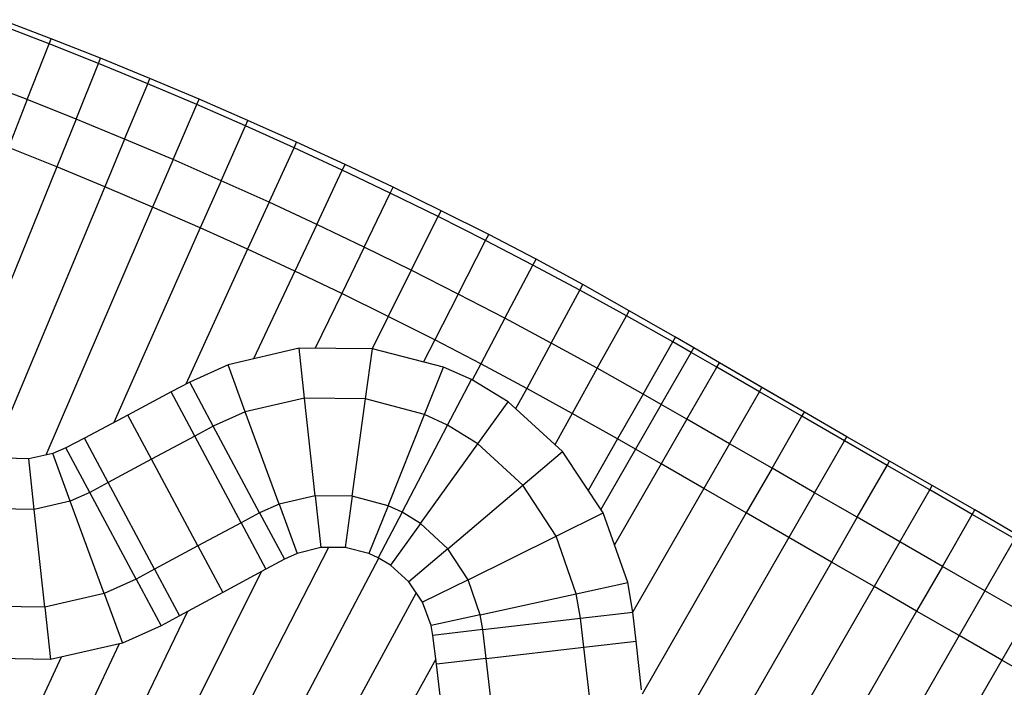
# Model space of a CAD drawing. Extents: x 1075205 to 1080159, y 1572534 to 1573545.
# Tile 12 of 29: x 1076747 to 1077148, y 1573147 to 1573419. Entities that reach past the tile are written whole.
import ezdxf

# ---------------------------------------------------------------- set-up
doc = ezdxf.new("R2010")
doc.units = 0
doc.header["$MEASUREMENT"] = 0
doc.layers.add('Canal', color=8, linetype='Continuous')

msp = doc.modelspace()

# ---------------------------------------------------------------- linework, layer by layer
msp.add_lwpolyline([(1077153.41, 1573209.26), (1077136.14, 1573219.34), (1077118.8, 1573229.31), (1077084.07, 1573249.15), (1077066.75, 1573259.16), (1077032.15, 1573279.23), (1077021.73, 1573285.3), (1077014.31, 1573289.67), (1076995.49, 1573300.46), (1076976.57, 1573311.07), (1076957.51, 1573321.46), (1076938.24, 1573331.43), (1076918.85, 1573341.16), (1076899.35, 1573350.67), (1076879.75, 1573359.96), (1076860.04, 1573369.04), (1076840.24, 1573377.9), (1076820.34, 1573386.55), (1076800.35, 1573394.97), (1076780.27, 1573403.17), (1076760.1, 1573411.15), (1076739.84, 1573418.89)])
at = {"layer": 'Canal'}
for p, q in [((1076760.1, 1573411.15, 68.5), (1076739.84, 1573418.89, 68.5)), ((1076759.29, 1573409.08, 69.24), (1076739.07, 1573416.87, 69.22)), ((1076759.29, 1573409.08, 69.24), (1076739.07, 1573416.87, 69.22)), ((1076759.29, 1573409.08, 69.24), (1076760.1, 1573411.15, 68.5)), ((1076759.29, 1573409.08, 69.24), (1076760.1, 1573411.15, 68.5)), ((1076780.27, 1573403.17, 68.51), (1076760.1, 1573411.15, 68.5)), ((1076750.38, 1573386.36, 69.24), (1076759.29, 1573409.08, 69.24)), ((1076750.38, 1573386.36, 69.24), (1076759.29, 1573409.08, 69.24)), ((1076779.41, 1573401.06, 69.27), (1076759.29, 1573409.08, 69.24)), ((1076779.41, 1573401.06, 69.27), (1076759.29, 1573409.08, 69.24)), ((1076779.41, 1573401.06, 69.27), (1076780.27, 1573403.17, 68.51)), ((1076779.41, 1573401.06, 69.27), (1076780.27, 1573403.17, 68.51)), ((1076800.35, 1573394.97, 68.51), (1076780.27, 1573403.17, 68.51)), ((1076770.26, 1573378.44, 69.27), (1076779.41, 1573401.06, 69.27)), ((1076770.26, 1573378.44, 69.27), (1076779.41, 1573401.06, 69.27)), ((1076799.45, 1573392.82, 69.29), (1076779.41, 1573401.06, 69.27)), ((1076799.45, 1573392.82, 69.29), (1076779.41, 1573401.06, 69.27)), ((1076799.45, 1573392.82, 69.29), (1076800.35, 1573394.97, 68.51)), ((1076799.45, 1573392.82, 69.29), (1076800.35, 1573394.97, 68.51)), ((1076820.34, 1573386.55, 68.52), (1076800.35, 1573394.97, 68.51)), ((1076750.38, 1573386.36, 69.24), (1076730.42, 1573394.06, 69.22)), ((1076750.38, 1573386.36, 69.24), (1076730.42, 1573394.06, 69.22)), ((1076790.04, 1573370.3, 69.29), (1076799.45, 1573392.82, 69.29)), ((1076790.04, 1573370.3, 69.29), (1076799.45, 1573392.82, 69.29)), ((1076819.4, 1573384.35, 69.31), (1076799.45, 1573392.82, 69.29)), ((1076819.4, 1573384.35, 69.31), (1076799.45, 1573392.82, 69.29)), ((1076750.38, 1573386.36, 69.24), (1076742.72, 1573366.81, 67.74)), ((1076750.38, 1573386.36, 69.24), (1076742.72, 1573366.81, 67.74)), ((1076770.26, 1573378.44, 69.27), (1076750.38, 1573386.36, 69.24)), ((1076770.26, 1573378.44, 69.27), (1076750.38, 1573386.36, 69.24)), ((1076819.4, 1573384.35, 69.31), (1076820.34, 1573386.55, 68.52)), ((1076819.4, 1573384.35, 69.31), (1076820.34, 1573386.55, 68.52)), ((1076840.24, 1573377.9, 68.52), (1076820.34, 1573386.55, 68.52)), ((1076809.74, 1573361.94, 69.31), (1076819.4, 1573384.35, 69.31)), ((1076809.74, 1573361.94, 69.31), (1076819.4, 1573384.35, 69.31)), ((1076839.25, 1573375.66, 69.34), (1076819.4, 1573384.35, 69.31)), ((1076839.25, 1573375.66, 69.34), (1076819.4, 1573384.35, 69.31)), ((1076770.26, 1573378.44, 69.27), (1076762.38, 1573358.98, 67.77)), ((1076770.26, 1573378.44, 69.27), (1076762.38, 1573358.98, 67.77)), ((1076790.04, 1573370.3, 69.29), (1076770.26, 1573378.44, 69.27)), ((1076790.04, 1573370.3, 69.29), (1076770.26, 1573378.44, 69.27)), ((1076829.34, 1573353.37, 69.34), (1076839.25, 1573375.66, 69.34)), ((1076829.34, 1573353.37, 69.34), (1076839.25, 1573375.66, 69.34)), ((1076839.25, 1573375.66, 69.34), (1076840.24, 1573377.9, 68.52)), ((1076839.25, 1573375.66, 69.34), (1076840.24, 1573377.9, 68.52)), ((1076859, 1573366.76, 69.36), (1076839.25, 1573375.66, 69.34)), ((1076859, 1573366.76, 69.36), (1076839.25, 1573375.66, 69.34)), ((1076860.04, 1573369.04, 68.52), (1076840.24, 1573377.9, 68.52)), ((1076790.04, 1573370.3, 69.29), (1076781.95, 1573350.93, 67.79)), ((1076790.04, 1573370.3, 69.29), (1076781.95, 1573350.93, 67.79)), ((1076809.74, 1573361.94, 69.31), (1076790.04, 1573370.3, 69.29)), ((1076809.74, 1573361.94, 69.31), (1076790.04, 1573370.3, 69.29)), ((1076762.38, 1573358.98, 67.77), (1076742.72, 1573366.81, 67.74)), ((1076762.38, 1573358.98, 67.77), (1076742.72, 1573366.81, 67.74)), ((1076848.84, 1573344.57, 69.36), (1076859, 1573366.76, 69.36)), ((1076848.84, 1573344.57, 69.36), (1076859, 1573366.76, 69.36)), ((1076859, 1573366.76, 69.36), (1076860.04, 1573369.04, 68.52)), ((1076859, 1573366.76, 69.36), (1076860.04, 1573369.04, 68.52)), ((1076878.65, 1573357.63, 69.38), (1076859, 1573366.76, 69.36)), ((1076878.65, 1573357.63, 69.38), (1076859, 1573366.76, 69.36)), ((1076879.75, 1573359.96, 68.52), (1076860.04, 1573369.04, 68.52)), ((1076762.38, 1573358.98, 67.77), (1076718.86, 1573251.51, 67.77)), ((1076762.38, 1573358.98, 67.77), (1076718.86, 1573251.51, 67.77)), ((1076781.95, 1573350.93, 67.79), (1076762.38, 1573358.98, 67.77)), ((1076781.95, 1573350.93, 67.79), (1076762.38, 1573358.98, 67.77)), ((1076809.74, 1573361.94, 69.31), (1076801.43, 1573342.66, 67.81)), ((1076809.74, 1573361.94, 69.31), (1076801.43, 1573342.66, 67.81)), ((1076829.34, 1573353.37, 69.34), (1076809.74, 1573361.94, 69.31)), ((1076829.34, 1573353.37, 69.34), (1076809.74, 1573361.94, 69.31)), ((1076878.65, 1573357.63, 69.38), (1076879.75, 1573359.96, 68.52)), ((1076878.65, 1573357.63, 69.38), (1076879.75, 1573359.96, 68.52)), ((1076899.35, 1573350.67, 68.53), (1076879.75, 1573359.96, 68.52)), ((1076868.25, 1573335.56, 69.38), (1076878.65, 1573357.63, 69.38)), ((1076868.25, 1573335.56, 69.38), (1076878.65, 1573357.63, 69.38)), ((1076898.2, 1573348.29, 69.41), (1076878.65, 1573357.63, 69.38)), ((1076898.2, 1573348.29, 69.41), (1076878.65, 1573357.63, 69.38)), ((1076781.95, 1573350.93, 67.79), (1076736.3, 1573241.7, 67.79)), ((1076781.95, 1573350.93, 67.79), (1076736.3, 1573241.7, 67.79)), ((1076801.43, 1573342.66, 67.81), (1076781.95, 1573350.93, 67.79)), ((1076801.43, 1573342.66, 67.81), (1076781.95, 1573350.93, 67.79)), ((1076829.34, 1573353.37, 69.34), (1076820.81, 1573334.17, 67.84)), ((1076829.34, 1573353.37, 69.34), (1076820.81, 1573334.17, 67.84)), ((1076848.84, 1573344.57, 69.36), (1076829.34, 1573353.37, 69.34)), ((1076848.84, 1573344.57, 69.36), (1076829.34, 1573353.37, 69.34)), ((1076898.2, 1573348.29, 69.41), (1076899.35, 1573350.67, 68.53)), ((1076898.2, 1573348.29, 69.41), (1076899.35, 1573350.67, 68.53)), ((1076918.85, 1573341.16, 68.53), (1076899.35, 1573350.67, 68.53)), ((1076887.55, 1573326.34, 69.41), (1076898.2, 1573348.29, 69.41)), ((1076887.55, 1573326.34, 69.41), (1076898.2, 1573348.29, 69.41)), ((1076917.64, 1573338.73, 69.43), (1076898.2, 1573348.29, 69.41)), ((1076917.64, 1573338.73, 69.43), (1076898.2, 1573348.29, 69.41)), ((1076801.43, 1573342.66, 67.81), (1076757.91, 1573241.68, 67.81)), ((1076801.43, 1573342.66, 67.81), (1076757.91, 1573241.68, 67.81)), ((1076820.81, 1573334.17, 67.84), (1076801.43, 1573342.66, 67.81)), ((1076820.81, 1573334.17, 67.84), (1076801.43, 1573342.66, 67.81)), ((1076848.84, 1573344.57, 69.36), (1076840.11, 1573325.48, 67.86)), ((1076848.84, 1573344.57, 69.36), (1076840.11, 1573325.48, 67.86)), ((1076868.25, 1573335.56, 69.38), (1076848.84, 1573344.57, 69.36)), ((1076868.25, 1573335.56, 69.38), (1076848.84, 1573344.57, 69.36)), ((1076906.75, 1573316.9, 69.43), (1076917.64, 1573338.73, 69.43)), ((1076906.75, 1573316.9, 69.43), (1076917.64, 1573338.73, 69.43)), ((1076917.64, 1573338.73, 69.43), (1076918.85, 1573341.16, 68.53)), ((1076917.64, 1573338.73, 69.43), (1076918.85, 1573341.16, 68.53)), ((1076936.98, 1573328.96, 69.45), (1076917.64, 1573338.73, 69.43)), ((1076936.98, 1573328.96, 69.45), (1076917.64, 1573338.73, 69.43)), ((1076938.24, 1573331.43, 68.53), (1076918.85, 1573341.16, 68.53)), ((1076820.81, 1573334.17, 67.84), (1076785.63, 1573254.97, 67.84)), ((1076820.81, 1573334.17, 67.84), (1076785.63, 1573254.97, 67.84)), ((1076840.11, 1573325.48, 67.86), (1076820.81, 1573334.17, 67.84)), ((1076840.11, 1573325.48, 67.86), (1076820.81, 1573334.17, 67.84)), ((1076868.25, 1573335.56, 69.38), (1076859.3, 1573316.56, 67.88)), ((1076868.25, 1573335.56, 69.38), (1076859.3, 1573316.56, 67.88)), ((1076887.55, 1573326.34, 69.41), (1076868.25, 1573335.56, 69.38)), ((1076887.55, 1573326.34, 69.41), (1076868.25, 1573335.56, 69.38)), ((1076936.98, 1573328.96, 69.45), (1076938.24, 1573331.43, 68.53)), ((1076936.98, 1573328.96, 69.45), (1076938.24, 1573331.43, 68.53)), ((1076957.51, 1573321.46, 68.54), (1076938.24, 1573331.43, 68.53)), ((1076887.55, 1573326.34, 69.41), (1076878.39, 1573307.44, 67.91)), ((1076887.55, 1573326.34, 69.41), (1076878.39, 1573307.44, 67.91)), ((1076906.75, 1573316.9, 69.43), (1076887.55, 1573326.34, 69.41)), ((1076906.75, 1573316.9, 69.43), (1076887.55, 1573326.34, 69.41)), ((1076925.85, 1573307.24, 69.45), (1076936.98, 1573328.96, 69.45)), ((1076925.85, 1573307.24, 69.45), (1076936.98, 1573328.96, 69.45)), ((1076956.2, 1573318.97, 69.48), (1076936.98, 1573328.96, 69.45)), ((1076956.2, 1573318.97, 69.48), (1076936.98, 1573328.96, 69.45)), ((1076840.11, 1573325.48, 67.86), (1076814.97, 1573270.54, 67.86)), ((1076840.11, 1573325.48, 67.86), (1076814.97, 1573270.54, 67.86)), ((1076859.3, 1573316.56, 67.88), (1076840.11, 1573325.48, 67.86)), ((1076859.3, 1573316.56, 67.88), (1076840.11, 1573325.48, 67.86)), ((1076944.83, 1573297.38, 69.48), (1076956.2, 1573318.97, 69.48)), ((1076944.83, 1573297.38, 69.48), (1076956.2, 1573318.97, 69.48)), ((1076956.2, 1573318.97, 69.48), (1076957.51, 1573321.46, 68.54)), ((1076956.2, 1573318.97, 69.48), (1076957.51, 1573321.46, 68.54)), ((1076975.32, 1573308.77, 69.5), (1076956.2, 1573318.97, 69.48)), ((1076975.32, 1573308.77, 69.5), (1076956.2, 1573318.97, 69.48)), ((1076976.57, 1573311.07, 68.62), (1076957.51, 1573321.46, 68.54)), ((1076859.3, 1573316.56, 67.88), (1076842.47, 1573280.84, 67.88)), ((1076859.3, 1573316.56, 67.88), (1076842.47, 1573280.84, 67.88)), ((1076878.39, 1573307.44, 67.91), (1076859.3, 1573316.56, 67.88)), ((1076878.39, 1573307.44, 67.91), (1076859.3, 1573316.56, 67.88)), ((1076906.75, 1573316.9, 69.43), (1076897.38, 1573298.1, 67.93)), ((1076906.75, 1573316.9, 69.43), (1076897.38, 1573298.1, 67.93)), ((1076925.85, 1573307.24, 69.45), (1076906.75, 1573316.9, 69.43)), ((1076925.85, 1573307.24, 69.45), (1076906.75, 1573316.9, 69.43)), ((1076975.32, 1573308.77, 69.5), (1076976.57, 1573311.07, 68.62)), ((1076975.32, 1573308.77, 69.5), (1076976.57, 1573311.07, 68.62)), ((1076995.49, 1573300.46, 68.72), (1076976.57, 1573311.07, 68.62)), ((1076878.39, 1573307.44, 67.91), (1076867.61, 1573285.2, 67.91)), ((1076878.39, 1573307.44, 67.91), (1076867.61, 1573285.2, 67.91)), ((1076897.38, 1573298.1, 67.93), (1076878.39, 1573307.44, 67.91)), ((1076897.38, 1573298.1, 67.93), (1076878.39, 1573307.44, 67.91)), ((1076925.85, 1573307.24, 69.45), (1076916.27, 1573288.55, 67.95)), ((1076925.85, 1573307.24, 69.45), (1076916.27, 1573288.55, 67.95)), ((1076944.83, 1573297.38, 69.48), (1076925.85, 1573307.24, 69.45)), ((1076944.83, 1573297.38, 69.48), (1076925.85, 1573307.24, 69.45)), ((1076963.71, 1573287.3, 69.5), (1076975.32, 1573308.77, 69.5)), ((1076963.71, 1573287.3, 69.5), (1076975.32, 1573308.77, 69.5)), ((1076994.32, 1573298.35, 69.52), (1076975.32, 1573308.77, 69.5)), ((1076994.32, 1573298.35, 69.52), (1076975.32, 1573308.77, 69.5)), ((1076897.38, 1573298.1, 67.93), (1076890.85, 1573284.99, 67.93)), ((1076897.38, 1573298.1, 67.93), (1076890.85, 1573284.99, 67.93)), ((1076916.27, 1573288.55, 67.95), (1076897.38, 1573298.1, 67.93)), ((1076916.27, 1573288.55, 67.95), (1076897.38, 1573298.1, 67.93)), ((1076982.47, 1573277.02, 69.52), (1076994.32, 1573298.35, 69.52)), ((1076982.47, 1573277.02, 69.52), (1076994.32, 1573298.35, 69.52)), ((1076994.32, 1573298.35, 69.52), (1076995.49, 1573300.46, 68.72)), ((1076994.32, 1573298.35, 69.52), (1076995.49, 1573300.46, 68.72)), ((1077013.2, 1573287.73, 69.55), (1076994.32, 1573298.35, 69.52)), ((1077013.2, 1573287.73, 69.55), (1076994.32, 1573298.35, 69.52)), ((1077014.31, 1573289.67, 68.8), (1076995.49, 1573300.46, 68.72)), ((1076944.83, 1573297.38, 69.48), (1076935.05, 1573278.8, 67.98)), ((1076944.83, 1573297.38, 69.48), (1076935.05, 1573278.8, 67.98)), ((1076963.71, 1573287.3, 69.5), (1076944.83, 1573297.38, 69.48)), ((1076963.71, 1573287.3, 69.5), (1076944.83, 1573297.38, 69.48)), ((1076916.27, 1573288.55, 67.95), (1076911.7, 1573279.64, 67.95)), ((1076916.27, 1573288.55, 67.95), (1076911.7, 1573279.64, 67.95)), ((1076935.05, 1573278.8, 67.98), (1076916.27, 1573288.55, 67.95)), ((1076935.05, 1573278.8, 67.98), (1076916.27, 1573288.55, 67.95)), ((1076963.71, 1573287.3, 69.5), (1076953.72, 1573268.83, 68)), ((1076963.71, 1573287.3, 69.5), (1076953.72, 1573268.83, 68)), ((1076982.47, 1573277.02, 69.52), (1076963.71, 1573287.3, 69.5)), ((1076982.47, 1573277.02, 69.52), (1076963.71, 1573287.3, 69.5)), ((1077001.12, 1573266.53, 69.55), (1077013.2, 1573287.73, 69.55)), ((1077001.12, 1573266.53, 69.55), (1077013.2, 1573287.73, 69.55)), ((1077013.2, 1573287.73, 69.55), (1077014.31, 1573289.67, 68.8)), ((1077013.2, 1573287.73, 69.55), (1077014.31, 1573289.67, 68.8)), ((1077020.67, 1573283.45, 69.55), (1077013.2, 1573287.73, 69.55)), ((1077020.67, 1573283.45, 69.55), (1077013.2, 1573287.73, 69.55)), ((1077021.73, 1573285.3, 68.84), (1077014.31, 1573289.67, 68.8)), ((1076861.1, 1573285.26, 67.9), (1076832.13, 1573278.38, 67.87)), ((1076863.3, 1573264.91, 66.44), (1076861.1, 1573285.26, 67.9)), ((1076890.92, 1573284.99, 67.93), (1076861.1, 1573285.26, 67.9)), ((1076863.3, 1573264.91, 66.44), (1076861.1, 1573285.26, 67.9)), ((1076888.11, 1573264.55, 66.46), (1076890.92, 1573284.99, 67.93)), ((1076888.11, 1573264.55, 66.46), (1076890.92, 1573284.99, 67.93)), ((1076919.83, 1573277.54, 67.96), (1076890.92, 1573284.99, 67.93)), ((1077008.49, 1573262.31, 69.55), (1077020.67, 1573283.45, 69.55)), ((1077020.67, 1573283.45, 69.55), (1077021.73, 1573285.3, 68.84)), ((1076832.13, 1573278.38, 67.87), (1076816.54, 1573271.37, 67.86)), ((1076839.13, 1573259.27, 66.42), (1076832.13, 1573278.38, 67.87)), ((1076839.13, 1573259.27, 66.42), (1076832.13, 1573278.38, 67.87)), ((1076935.05, 1573278.8, 67.98), (1076931.57, 1573272.18, 67.98)), ((1076935.05, 1573278.8, 67.98), (1076931.57, 1573272.18, 67.98)), ((1076953.72, 1573268.83, 68), (1076935.05, 1573278.8, 67.98)), ((1076953.72, 1573268.83, 68), (1076935.05, 1573278.8, 67.98)), ((1076912.11, 1573258.21, 66.47), (1076919.83, 1573277.54, 67.96)), ((1076912.11, 1573258.21, 66.47), (1076919.83, 1573277.54, 67.96)), ((1076931.22, 1573272.4, 67.98), (1076919.83, 1573277.54, 67.96)), ((1076982.47, 1573277.02, 69.52), (1076972.28, 1573258.66, 68.02)), ((1076982.47, 1573277.02, 69.52), (1076972.28, 1573258.66, 68.02)), ((1077001.12, 1573266.53, 69.55), (1076982.47, 1573277.02, 69.52)), ((1077001.12, 1573266.53, 69.55), (1076982.47, 1573277.02, 69.52)), ((1076826.13, 1573253.44, 66.41), (1076816.54, 1573271.37, 67.86)), ((1076921.53, 1573253.88, 66.48), (1076931.22, 1573272.4, 67.98)), ((1076921.53, 1573253.88, 66.48), (1076931.22, 1573272.4, 67.98)), ((1076946.14, 1573263.32, 67.99), (1076931.22, 1573272.4, 67.98)), ((1076953.72, 1573268.83, 68), (1076949.22, 1573260.51, 68)), ((1076953.72, 1573268.83, 68), (1076949.22, 1573260.51, 68)), ((1076972.28, 1573258.66, 68.02), (1076953.72, 1573268.83, 68)), ((1076972.28, 1573258.66, 68.02), (1076953.72, 1573268.83, 68)), ((1077001.12, 1573266.53, 69.55), (1076990.72, 1573248.29, 68.05)), ((1077001.12, 1573266.53, 69.55), (1076990.72, 1573248.29, 68.05)), ((1077008.49, 1573262.31, 69.55), (1077001.12, 1573266.53, 69.55)), ((1077008.49, 1573262.31, 69.55), (1077001.12, 1573266.53, 69.55)), ((1076863.3, 1573264.91, 66.44), (1076839.13, 1573259.27, 66.42)), ((1076863.3, 1573264.91, 66.44), (1076839.13, 1573259.27, 66.42)), ((1076888.11, 1573264.55, 66.46), (1076863.3, 1573264.91, 66.44)), ((1076867.59, 1573225.14, 66.44), (1076863.3, 1573264.91, 66.44)), ((1076888.11, 1573264.55, 66.46), (1076863.3, 1573264.91, 66.44)), ((1076867.59, 1573225.14, 66.44), (1076863.3, 1573264.91, 66.44)), ((1076882.68, 1573224.93, 66.46), (1076888.11, 1573264.55, 66.46)), ((1076882.68, 1573224.93, 66.46), (1076888.11, 1573264.55, 66.46)), ((1076912.11, 1573258.21, 66.47), (1076888.11, 1573264.55, 66.46)), ((1076912.11, 1573258.21, 66.47), (1076888.11, 1573264.55, 66.46)), ((1076933.86, 1573246.27, 66.49), (1076946.14, 1573263.32, 67.99)), ((1076933.86, 1573246.27, 66.49), (1076946.14, 1573263.32, 67.99)), ((1076968.26, 1573243.13, 68.03), (1076946.14, 1573263.32, 67.99)), ((1077008.49, 1573262.31, 69.55), (1076998.01, 1573244.11, 68.05)), ((1076839.13, 1573259.27, 66.42), (1076826.13, 1573253.44, 66.41)), ((1076839.13, 1573259.27, 66.42), (1076826.13, 1573253.44, 66.41)), ((1076852.9, 1573221.71, 66.42), (1076839.13, 1573259.27, 66.42)), ((1076852.9, 1573221.71, 66.42), (1076839.13, 1573259.27, 66.42)), ((1076897.26, 1573221.07, 66.47), (1076912.11, 1573258.21, 66.47)), ((1076897.26, 1573221.07, 66.47), (1076912.11, 1573258.21, 66.47)), ((1076921.53, 1573253.88, 66.48), (1076912.11, 1573258.21, 66.47)), ((1076921.53, 1573253.88, 66.48), (1076912.11, 1573258.21, 66.47)), ((1076972.28, 1573258.66, 68.02), (1076965.2, 1573245.92, 68.02)), ((1076972.28, 1573258.66, 68.02), (1076965.2, 1573245.92, 68.02)), ((1076990.72, 1573248.29, 68.05), (1076972.28, 1573258.66, 68.02)), ((1076990.72, 1573248.29, 68.05), (1076972.28, 1573258.66, 68.02)), ((1076845, 1573218.17, 66.41), (1076826.13, 1573253.44, 66.41)), ((1076902.99, 1573218.44, 66.48), (1076921.53, 1573253.88, 66.48)), ((1076902.99, 1573218.44, 66.48), (1076921.53, 1573253.88, 66.48)), ((1076933.86, 1573246.27, 66.49), (1076921.53, 1573253.88, 66.48)), ((1076933.86, 1573246.27, 66.49), (1076921.53, 1573253.88, 66.48)), ((1076910.48, 1573213.81, 66.49), (1076933.86, 1573246.27, 66.49)), ((1076910.48, 1573213.81, 66.49), (1076933.86, 1573246.27, 66.49)), ((1076952.08, 1573229.42, 66.51), (1076933.86, 1573246.27, 66.49)), ((1076952.08, 1573229.42, 66.51), (1076933.86, 1573246.27, 66.49)), ((1076990.72, 1573248.29, 68.05), (1076978.76, 1573227.3, 68.05)), ((1076990.72, 1573248.29, 68.05), (1076978.76, 1573227.3, 68.05)), ((1076998.01, 1573244.11, 68.05), (1076990.72, 1573248.29, 68.05)), ((1076998.01, 1573244.11, 68.05), (1076990.72, 1573248.29, 68.05)), ((1076760.81, 1573242.32, 67.82), (1076750.99, 1573240.16, 67.81)), ((1076766.13, 1573244.61, 67.82), (1076760.81, 1573242.32, 67.82)), ((1076767.91, 1573222.98, 66.34), (1076760.81, 1573242.32, 67.82)), ((1076767.91, 1573222.98, 66.34), (1076760.81, 1573242.32, 67.82)), ((1076775.81, 1573226.52, 66.35), (1076766.13, 1573244.61, 67.82)), ((1076952.08, 1573229.42, 66.51), (1076968.26, 1573243.13, 68.03)), ((1076952.08, 1573229.42, 66.51), (1076968.26, 1573243.13, 68.03)), ((1076984.85, 1573218.13, 68.06), (1076968.26, 1573243.13, 68.03)), ((1076998.01, 1573244.11, 68.05), (1076983.89, 1573219.58, 68.05)), ((1076750.99, 1573240.16, 67.81), (1076740.97, 1573240.41, 67.79)), ((1076753.22, 1573219.55, 66.32), (1076750.99, 1573240.16, 67.81)), ((1076753.22, 1573219.55, 66.32), (1076750.99, 1573240.16, 67.81)), ((1076775.81, 1573226.52, 66.35), (1076767.91, 1573222.98, 66.34)), ((1076775.81, 1573226.52, 66.35), (1076767.91, 1573222.98, 66.34)), ((1076794.68, 1573191.25, 66.35), (1076775.81, 1573226.52, 66.35)), ((1076921.56, 1573203.57, 66.51), (1076952.08, 1573229.42, 66.51)), ((1076921.56, 1573203.57, 66.51), (1076952.08, 1573229.42, 66.51)), ((1076965.7, 1573208.67, 66.53), (1076952.08, 1573229.42, 66.51)), ((1076965.7, 1573208.67, 66.53), (1076952.08, 1573229.42, 66.51)), ((1076767.91, 1573222.98, 66.34), (1076753.22, 1573219.55, 66.32)), ((1076767.91, 1573222.98, 66.34), (1076753.22, 1573219.55, 66.32)), ((1076781.68, 1573185.42, 66.34), (1076767.91, 1573222.98, 66.34)), ((1076781.68, 1573185.42, 66.34), (1076767.91, 1573222.98, 66.34)), ((1076867.59, 1573225.14, 66.44), (1076852.9, 1573221.71, 66.42)), ((1076867.59, 1573225.14, 66.44), (1076852.9, 1573221.71, 66.42)), ((1076867.59, 1573225.14, 66.44), (1076869.86, 1573204.1, 67.95)), ((1076867.59, 1573225.14, 66.44), (1076869.86, 1573204.1, 67.95)), ((1076882.68, 1573224.93, 66.46), (1076867.59, 1573225.14, 66.44)), ((1076882.68, 1573224.93, 66.46), (1076867.59, 1573225.14, 66.44)), ((1076882.68, 1573224.93, 66.46), (1076879.81, 1573204.07, 67.96)), ((1076882.68, 1573224.93, 66.46), (1076879.81, 1573204.07, 67.96)), ((1076897.26, 1573221.07, 66.47), (1076882.68, 1573224.93, 66.46)), ((1076897.26, 1573221.07, 66.47), (1076882.68, 1573224.93, 66.46)), ((1076753.22, 1573219.55, 66.32), (1076738.13, 1573219.76, 66.31)), ((1076753.22, 1573219.55, 66.32), (1076738.13, 1573219.76, 66.31)), ((1076757.51, 1573179.78, 66.32), (1076753.22, 1573219.55, 66.32)), ((1076757.51, 1573179.78, 66.32), (1076753.22, 1573219.55, 66.32)), ((1076852.9, 1573221.71, 66.42), (1076845, 1573218.17, 66.41)), ((1076852.9, 1573221.71, 66.42), (1076845, 1573218.17, 66.41)), ((1076845, 1573218.17, 66.41), (1076855.1, 1573199.3, 67.94)), ((1076852.9, 1573221.71, 66.42), (1076860.24, 1573201.7, 67.94)), ((1076852.9, 1573221.71, 66.42), (1076860.24, 1573201.7, 67.94)), ((1076897.26, 1573221.07, 66.47), (1076889.49, 1573201.62, 67.97)), ((1076897.26, 1573221.07, 66.47), (1076889.49, 1573201.62, 67.97)), ((1076902.99, 1573218.44, 66.48), (1076893.3, 1573199.92, 67.98)), ((1076902.99, 1573218.44, 66.48), (1076893.3, 1573199.92, 67.98)), ((1076902.99, 1573218.44, 66.48), (1076897.26, 1573221.07, 66.47)), ((1076902.99, 1573218.44, 66.48), (1076897.26, 1573221.07, 66.47)), ((1076910.48, 1573213.81, 66.49), (1076902.99, 1573218.44, 66.48)), ((1076910.48, 1573213.81, 66.49), (1076902.99, 1573218.44, 66.48)), ((1076965.7, 1573208.67, 66.53), (1076984.85, 1573218.13, 68.06)), ((1076965.7, 1573208.67, 66.53), (1076984.85, 1573218.13, 68.06)), ((1076994.87, 1573189.83, 68.08), (1076984.85, 1573218.13, 68.06)), ((1076910.48, 1573213.81, 66.49), (1076898.3, 1573196.89, 67.98)), ((1076910.48, 1573213.81, 66.49), (1076898.3, 1573196.89, 67.98)), ((1076921.56, 1573203.57, 66.51), (1076910.48, 1573213.81, 66.49)), ((1076921.56, 1573203.57, 66.51), (1076910.48, 1573213.81, 66.49)), ((1076929.83, 1573190.96, 66.53), (1076965.7, 1573208.67, 66.53)), ((1076929.83, 1573190.96, 66.53), (1076965.7, 1573208.67, 66.53)), ((1076973.9, 1573185.25, 66.55), (1076965.7, 1573208.67, 66.53)), ((1076973.9, 1573185.25, 66.55), (1076965.7, 1573208.67, 66.53)), ((1076872.98, 1573204.09, 67.95), (1076820.86, 1573102.38, 67.95)), ((1076872.98, 1573204.09, 67.95), (1076820.86, 1573102.38, 67.95)), ((1076869.86, 1573204.1, 67.95), (1076860.24, 1573201.7, 67.94)), ((1076879.81, 1573204.07, 67.96), (1076869.86, 1573204.1, 67.95)), ((1076889.49, 1573201.62, 67.97), (1076879.81, 1573204.07, 67.96)), ((1076921.56, 1573203.57, 66.51), (1076905.73, 1573190.17, 67.99)), ((1076921.56, 1573203.57, 66.51), (1076905.73, 1573190.17, 67.99)), ((1076929.83, 1573190.96, 66.53), (1076921.56, 1573203.57, 66.51)), ((1076929.83, 1573190.96, 66.53), (1076921.56, 1573203.57, 66.51)), ((1076893.46, 1573199.82, 67.98), (1076837.57, 1573093.7, 67.98)), ((1076893.46, 1573199.82, 67.98), (1076837.57, 1573093.7, 67.98)), ((1076860.24, 1573201.7, 67.94), (1076855.1, 1573199.3, 67.94)), ((1076893.3, 1573199.92, 67.98), (1076889.49, 1573201.62, 67.97)), ((1076898.3, 1573196.89, 67.98), (1076893.3, 1573199.92, 67.98)), ((1076845.56, 1573194.16, 67.93), (1076804.04, 1573110.88, 67.93)), ((1076845.56, 1573194.16, 67.93), (1076804.04, 1573110.88, 67.93)), ((1076905.73, 1573190.17, 67.99), (1076898.3, 1573196.89, 67.98)), ((1076794.68, 1573191.25, 66.35), (1076781.68, 1573185.42, 66.34)), ((1076794.68, 1573191.25, 66.35), (1076781.68, 1573185.42, 66.34)), ((1076794.68, 1573191.25, 66.35), (1076804.87, 1573172.2, 67.9)), ((1076911.35, 1573181.83, 68), (1076905.73, 1573190.17, 67.99)), ((1076929.83, 1573190.96, 66.53), (1076911.35, 1573181.83, 68)), ((1076929.83, 1573190.96, 66.53), (1076911.35, 1573181.83, 68)), ((1076934.82, 1573176.72, 66.55), (1076929.83, 1573190.96, 66.53)), ((1076934.82, 1573176.72, 66.55), (1076929.83, 1573190.96, 66.53)), ((1076973.9, 1573185.25, 66.55), (1076994.87, 1573189.83, 68.08)), ((1076973.9, 1573185.25, 66.55), (1076994.87, 1573189.83, 68.08)), ((1076996.91, 1573177.74, 68.09), (1076994.87, 1573189.83, 68.08)), ((1076781.68, 1573185.42, 66.34), (1076757.51, 1573179.78, 66.32)), ((1076781.68, 1573185.42, 66.34), (1076757.51, 1573179.78, 66.32)), ((1076781.68, 1573185.42, 66.34), (1076789.1, 1573165.18, 67.88)), ((1076781.68, 1573185.42, 66.34), (1076789.1, 1573165.18, 67.88)), ((1076908.75, 1573185.69, 68), (1076854.19, 1573084.83, 68)), ((1076908.75, 1573185.69, 68), (1076854.19, 1573084.83, 68)), ((1076914.82, 1573172.36, 68.01), (1076911.35, 1573181.83, 68)), ((1076934.82, 1573176.72, 66.55), (1076973.9, 1573185.25, 66.55)), ((1076934.82, 1573176.72, 66.55), (1076973.9, 1573185.25, 66.55)), ((1076975.57, 1573175.26, 66.56), (1076973.9, 1573185.25, 66.55)), ((1076975.57, 1573175.26, 66.56), (1076973.9, 1573185.25, 66.55)), ((1076757.51, 1573179.78, 66.32), (1076732.7, 1573180.13, 66.31)), ((1076757.51, 1573179.78, 66.32), (1076732.7, 1573180.13, 66.31)), ((1076757.51, 1573179.78, 66.32), (1076759.81, 1573158.48, 67.86)), ((1076757.51, 1573179.78, 66.32), (1076759.81, 1573158.48, 67.86)), ((1076815.66, 1573178.02, 67.91), (1076787.14, 1573119.19, 67.91)), ((1076815.66, 1573178.02, 67.91), (1076787.14, 1573119.19, 67.91)), ((1076934.82, 1573176.72, 66.55), (1076914.82, 1573172.36, 68.01)), ((1076934.82, 1573176.72, 66.55), (1076914.82, 1573172.36, 68.01)), ((1076935.83, 1573170.65, 66.56), (1076934.82, 1573176.72, 66.55)), ((1076935.83, 1573170.65, 66.56), (1076934.82, 1573176.72, 66.55)), ((1076935.83, 1573170.65, 66.56), (1076975.57, 1573175.26, 66.56)), ((1076975.57, 1573175.26, 66.56), (1076996.91, 1573177.74, 68.09)), ((1076804.87, 1573172.2, 67.9), (1076789.1, 1573165.18, 67.88)), ((1076915.56, 1573168.3, 68.02), (1076914.82, 1573172.36, 68.01)), ((1076935.83, 1573170.65, 66.56), (1076915.56, 1573168.3, 68.02)), ((1076789.1, 1573165.18, 67.88), (1076759.81, 1573158.48, 67.86)), ((1076787.84, 1573164.89, 67.88), (1076770.14, 1573127.31, 67.88)), ((1076787.84, 1573164.89, 67.88), (1076770.14, 1573127.31, 67.88)), ((1076759.81, 1573158.48, 67.86), (1076729.81, 1573159.12, 67.82)), ((1076764.14, 1573159.47, 67.86), (1076753.06, 1573135.25, 67.86)), ((1076764.14, 1573159.47, 67.86), (1076753.06, 1573135.25, 67.86)), ((1076916.71, 1573158.61, 68.02), (1076870.71, 1573075.77, 68.02)), ((1076916.71, 1573158.61, 68.02), (1076870.71, 1573075.77, 68.02))]:
    msp.add_line(p, q, dxfattribs=at)
at = {"layer": 'Canal', "extrusion": (0.001008, -0.000580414, -0.999999)}
for p, q in [((1077008.49, 1573262.31, 69.55), (1077020.67, 1573283.45, 69.55)), ((1077031.12, 1573277.43, 69.57), (1077020.67, 1573283.45, 69.55)), ((1077018.94, 1573256.29, 69.57), (1077031.12, 1573277.43, 69.57)), ((1077018.94, 1573256.29, 69.57), (1077031.12, 1573277.43, 69.57)), ((1077048.45, 1573267.45, 69.59), (1077031.12, 1573277.43, 69.57)), ((1077036.27, 1573246.31, 69.59), (1077048.45, 1573267.45, 69.59)), ((1077036.27, 1573246.31, 69.59), (1077048.45, 1573267.45, 69.59)), ((1077065.78, 1573257.47, 69.62), (1077048.45, 1573267.45, 69.59)), ((1077018.94, 1573256.29, 69.57), (1077008.49, 1573262.31, 69.55)), ((1077036.27, 1573246.31, 69.59), (1077018.94, 1573256.29, 69.57)), ((1077053.6, 1573236.33, 69.62), (1077065.78, 1573257.47, 69.62)), ((1077053.6, 1573236.33, 69.62), (1077065.78, 1573257.47, 69.62)), ((1077083.11, 1573247.49, 69.64), (1077065.78, 1573257.47, 69.62)), ((1077053.6, 1573236.33, 69.62), (1077036.27, 1573246.31, 69.59)), ((1077070.94, 1573226.35, 69.64), (1077083.11, 1573247.49, 69.64)), ((1077070.94, 1573226.35, 69.64), (1077083.11, 1573247.49, 69.64)), ((1077100.44, 1573237.51, 69.66), (1077083.11, 1573247.49, 69.64)), ((1077070.94, 1573226.35, 69.64), (1077053.6, 1573236.33, 69.62)), ((1077088.27, 1573216.37, 69.66), (1077100.44, 1573237.51, 69.66)), ((1077088.27, 1573216.37, 69.66), (1077100.44, 1573237.51, 69.66)), ((1077117.78, 1573227.53, 69.68), (1077100.44, 1573237.51, 69.66)), ((1077088.27, 1573216.37, 69.66), (1077070.94, 1573226.35, 69.64)), ((1077105.6, 1573206.39, 69.68), (1077117.78, 1573227.53, 69.68)), ((1077105.6, 1573206.39, 69.68), (1077117.78, 1573227.53, 69.68)), ((1077135.11, 1573217.55, 69.71), (1077117.78, 1573227.53, 69.68)), ((1077105.6, 1573206.39, 69.68), (1077088.27, 1573216.37, 69.66)), ((1077122.93, 1573196.41, 69.71), (1077135.11, 1573217.55, 69.71)), ((1077122.93, 1573196.41, 69.71), (1077135.11, 1573217.55, 69.71)), ((1077152.44, 1573207.57, 69.73), (1077135.11, 1573217.55, 69.71)), ((1077122.93, 1573196.41, 69.71), (1077105.6, 1573206.39, 69.68)), ((1077140.26, 1573186.43, 69.73), (1077152.44, 1573207.57, 69.73)), ((1077140.26, 1573186.43, 69.73), (1077152.44, 1573207.57, 69.73)), ((1077140.26, 1573186.43, 69.73), (1077122.93, 1573196.41, 69.71)), ((1077157.59, 1573176.45, 69.75), (1077140.26, 1573186.43, 69.73))]:
    msp.add_line(p, q, dxfattribs=at)
at = {"layer": 'Canal', "extrusion": (0.156846, 0.274591, 0.948683)}
for p, q in [((1077020.67, 1573283.45, 69.55), (1077021.73, 1573285.3, 68.84)), ((1077031.12, 1573277.43, 69.57), (1077020.67, 1573283.45, 69.55)), ((1077032.15, 1573279.23, 68.88), (1077021.73, 1573285.3, 68.84)), ((1077031.12, 1573277.43, 69.57), (1077032.15, 1573279.23, 68.88)), ((1077031.12, 1573277.43, 69.57), (1077032.15, 1573279.23, 68.88)), ((1077049.45, 1573269.19, 68.92), (1077032.15, 1573279.23, 68.88)), ((1077048.45, 1573267.45, 69.59), (1077031.12, 1573277.43, 69.57)), ((1077048.45, 1573267.45, 69.59), (1077049.45, 1573269.19, 68.92)), ((1077048.45, 1573267.45, 69.59), (1077049.45, 1573269.19, 68.92)), ((1077065.78, 1573257.47, 69.62), (1077048.45, 1573267.45, 69.59)), ((1077066.75, 1573259.16, 68.97), (1077049.45, 1573269.19, 68.92)), ((1077065.78, 1573257.47, 69.62), (1077066.75, 1573259.16, 68.97)), ((1077065.78, 1573257.47, 69.62), (1077066.75, 1573259.16, 68.97)), ((1077084.07, 1573249.15, 69), (1077066.75, 1573259.16, 68.97)), ((1077083.11, 1573247.49, 69.64), (1077065.78, 1573257.47, 69.62)), ((1077083.11, 1573247.49, 69.64), (1077084.07, 1573249.15, 69)), ((1077083.11, 1573247.49, 69.64), (1077084.07, 1573249.15, 69)), ((1077100.44, 1573237.51, 69.66), (1077083.11, 1573247.49, 69.64)), ((1077101.43, 1573239.23, 69), (1077084.07, 1573249.15, 69)), ((1077100.44, 1573237.51, 69.66), (1077101.43, 1573239.23, 69)), ((1077100.44, 1573237.51, 69.66), (1077101.43, 1573239.23, 69)), ((1077118.8, 1573229.31, 69), (1077101.43, 1573239.23, 69)), ((1077117.78, 1573227.53, 69.68), (1077100.44, 1573237.51, 69.66)), ((1077117.78, 1573227.53, 69.68), (1077118.8, 1573229.31, 69)), ((1077117.78, 1573227.53, 69.68), (1077118.8, 1573229.31, 69)), ((1077135.11, 1573217.55, 69.71), (1077117.78, 1573227.53, 69.68)), ((1077136.14, 1573219.34, 69.02), (1077118.8, 1573229.31, 69)), ((1077135.11, 1573217.55, 69.71), (1077136.14, 1573219.34, 69.02)), ((1077135.11, 1573217.55, 69.71), (1077136.14, 1573219.34, 69.02)), ((1077153.41, 1573209.26, 69.08), (1077136.14, 1573219.34, 69.02)), ((1077152.44, 1573207.57, 69.73), (1077135.11, 1573217.55, 69.71))]:
    msp.add_line(p, q, dxfattribs=at)
at = {"layer": 'Canal', "extrusion": (0.032786, -0.063262, 0.997458)}
for p, q in [((1076816.54, 1573271.37, 67.86), (1076809, 1573267.37, 67.85)), ((1076826.13, 1573253.44, 66.41), (1076816.54, 1573271.37, 67.86)), ((1076809, 1573267.37, 67.85), (1076791.33, 1573258, 67.84)), ((1076818.61, 1573249.41, 66.4), (1076809, 1573267.37, 67.85)), ((1076818.61, 1573249.41, 66.4), (1076809, 1573267.37, 67.85)), ((1076791.33, 1573258, 67.84), (1076773.67, 1573248.61, 67.83)), ((1076800.97, 1573239.98, 66.38), (1076791.33, 1573258, 67.84)), ((1076800.97, 1573239.98, 66.38), (1076791.33, 1573258, 67.84)), ((1076826.13, 1573253.44, 66.41), (1076818.61, 1573249.41, 66.4)), ((1076773.67, 1573248.61, 67.83), (1076766.13, 1573244.61, 67.82)), ((1076783.34, 1573230.54, 66.36), (1076773.67, 1573248.61, 67.83)), ((1076783.34, 1573230.54, 66.36), (1076773.67, 1573248.61, 67.83)), ((1076818.61, 1573249.41, 66.4), (1076800.97, 1573239.98, 66.38)), ((1076775.81, 1573226.52, 66.35), (1076766.13, 1573244.61, 67.82)), ((1076800.97, 1573239.98, 66.38), (1076783.34, 1573230.54, 66.36)), ((1076783.34, 1573230.54, 66.36), (1076775.81, 1573226.52, 66.35))]:
    msp.add_line(p, q, dxfattribs=at)
at = {"layer": 'Canal', "extrusion": (-0.036559, -0.061163, 0.997458)}
for p, q in [((1077008.49, 1573262.31, 69.55), (1076998.01, 1573244.11, 68.05)), ((1077018.94, 1573256.29, 69.57), (1077008.49, 1573262.31, 69.55)), ((1077018.94, 1573256.29, 69.57), (1077008.46, 1573238.09, 68.07)), ((1077018.94, 1573256.29, 69.57), (1077008.46, 1573238.09, 68.07)), ((1077036.27, 1573246.31, 69.59), (1077018.94, 1573256.29, 69.57)), ((1077036.27, 1573246.31, 69.59), (1077025.79, 1573228.11, 68.09)), ((1077036.27, 1573246.31, 69.59), (1077025.79, 1573228.11, 68.09)), ((1077053.6, 1573236.33, 69.62), (1077036.27, 1573246.31, 69.59)), ((1077008.46, 1573238.09, 68.07), (1076998.01, 1573244.11, 68.05)), ((1077025.79, 1573228.11, 68.09), (1077008.46, 1573238.09, 68.07)), ((1077053.6, 1573236.33, 69.62), (1077043.12, 1573218.13, 68.12)), ((1077053.6, 1573236.33, 69.62), (1077043.12, 1573218.13, 68.12)), ((1077070.94, 1573226.35, 69.64), (1077053.6, 1573236.33, 69.62)), ((1077043.12, 1573218.13, 68.12), (1077025.79, 1573228.11, 68.09)), ((1077070.94, 1573226.35, 69.64), (1077060.46, 1573208.15, 68.14)), ((1077070.94, 1573226.35, 69.64), (1077060.46, 1573208.15, 68.14)), ((1077088.27, 1573216.37, 69.66), (1077070.94, 1573226.35, 69.64)), ((1077060.46, 1573208.15, 68.14), (1077043.12, 1573218.13, 68.12)), ((1077088.27, 1573216.37, 69.66), (1077077.79, 1573198.17, 68.16)), ((1077088.27, 1573216.37, 69.66), (1077077.79, 1573198.17, 68.16)), ((1077105.6, 1573206.39, 69.68), (1077088.27, 1573216.37, 69.66)), ((1077077.79, 1573198.17, 68.16), (1077060.46, 1573208.15, 68.14)), ((1077105.6, 1573206.39, 69.68), (1077095.12, 1573188.19, 68.18)), ((1077105.6, 1573206.39, 69.68), (1077095.12, 1573188.19, 68.18)), ((1077122.93, 1573196.41, 69.71), (1077105.6, 1573206.39, 69.68)), ((1077095.12, 1573188.19, 68.18), (1077077.79, 1573198.17, 68.16)), ((1077122.93, 1573196.41, 69.71), (1077112.45, 1573178.21, 68.21)), ((1077122.93, 1573196.41, 69.71), (1077112.45, 1573178.21, 68.21)), ((1077140.26, 1573186.43, 69.73), (1077122.93, 1573196.41, 69.71)), ((1077112.45, 1573178.21, 68.21), (1077095.12, 1573188.19, 68.18)), ((1077140.26, 1573186.43, 69.73), (1077129.78, 1573168.23, 68.23)), ((1077140.26, 1573186.43, 69.73), (1077129.78, 1573168.23, 68.23)), ((1077157.59, 1573176.45, 69.75), (1077140.26, 1573186.43, 69.73)), ((1077129.78, 1573168.23, 68.23), (1077112.45, 1573178.21, 68.21)), ((1077157.59, 1573176.45, 69.75), (1077147.12, 1573158.25, 68.25)), ((1077157.59, 1573176.45, 69.75), (1077147.12, 1573158.25, 68.25)), ((1077147.12, 1573158.25, 68.25), (1077129.78, 1573168.23, 68.23)), ((1077164.45, 1573148.27, 68.28), (1077147.12, 1573158.25, 68.25))]:
    msp.add_line(p, q, dxfattribs=at)
at = {"layer": 'Canal', "extrusion": (-0.00082538, -0.000441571, 1)}
for p, q in [((1076826.13, 1573253.44, 66.41), (1076818.61, 1573249.41, 66.4)), ((1076845, 1573218.17, 66.41), (1076826.13, 1573253.44, 66.41)), ((1076818.61, 1573249.41, 66.4), (1076800.97, 1573239.98, 66.38)), ((1076837.47, 1573214.14, 66.4), (1076818.61, 1573249.41, 66.4)), ((1076837.47, 1573214.14, 66.4), (1076818.61, 1573249.41, 66.4)), ((1076800.97, 1573239.98, 66.38), (1076783.34, 1573230.54, 66.36)), ((1076819.84, 1573204.71, 66.38), (1076800.97, 1573239.98, 66.38)), ((1076819.84, 1573204.71, 66.38), (1076800.97, 1573239.98, 66.38)), ((1076783.34, 1573230.54, 66.36), (1076775.81, 1573226.52, 66.35)), ((1076802.2, 1573195.27, 66.36), (1076783.34, 1573230.54, 66.36)), ((1076802.2, 1573195.27, 66.36), (1076783.34, 1573230.54, 66.36)), ((1076794.68, 1573191.25, 66.35), (1076775.81, 1573226.52, 66.35)), ((1076845, 1573218.17, 66.41), (1076837.47, 1573214.14, 66.4)), ((1076837.47, 1573214.14, 66.4), (1076819.84, 1573204.71, 66.38)), ((1076819.84, 1573204.71, 66.38), (1076802.2, 1573195.27, 66.36)), ((1076802.2, 1573195.27, 66.36), (1076794.68, 1573191.25, 66.35))]:
    msp.add_line(p, q, dxfattribs=at)
at = {"layer": 'Canal', "extrusion": (-0.001008, 0.000580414, 0.999999)}
for p, q in [((1076998.01, 1573244.11, 68.05), (1076983.89, 1573219.58, 68.05)), ((1077008.46, 1573238.09, 68.07), (1076998.01, 1573244.11, 68.05)), ((1077008.46, 1573238.09, 68.07), (1076989.46, 1573205.1, 68.07)), ((1077008.46, 1573238.09, 68.07), (1076989.46, 1573205.1, 68.07)), ((1077025.79, 1573228.11, 68.09), (1077008.46, 1573238.09, 68.07)), ((1077025.79, 1573228.11, 68.09), (1076996.88, 1573177.9, 68.09)), ((1077025.79, 1573228.11, 68.09), (1076996.88, 1573177.9, 68.09)), ((1077043.12, 1573218.13, 68.12), (1077025.79, 1573228.11, 68.09)), ((1077043.12, 1573218.13, 68.12), (1077000.66, 1573144.39, 68.12)), ((1077043.12, 1573218.13, 68.12), (1077000.66, 1573144.39, 68.12)), ((1077060.46, 1573208.15, 68.14), (1077043.12, 1573218.13, 68.12)), ((1077060.46, 1573208.15, 68.14), (1077005.82, 1573113.27, 68.14)), ((1077060.46, 1573208.15, 68.14), (1077005.82, 1573113.27, 68.14)), ((1077077.79, 1573198.17, 68.16), (1077060.46, 1573208.15, 68.14)), ((1077077.79, 1573198.17, 68.16), (1077018.98, 1573096.05, 68.16)), ((1077077.79, 1573198.17, 68.16), (1077018.98, 1573096.05, 68.16)), ((1077095.12, 1573188.19, 68.18), (1077077.79, 1573198.17, 68.16)), ((1077095.12, 1573188.19, 68.18), (1077037.56, 1573088.23, 68.18)), ((1077095.12, 1573188.19, 68.18), (1077037.56, 1573088.23, 68.18)), ((1077112.45, 1573178.21, 68.21), (1077095.12, 1573188.19, 68.18)), ((1077112.45, 1573178.21, 68.21), (1077062.71, 1573091.83, 68.21)), ((1077112.45, 1573178.21, 68.21), (1077062.71, 1573091.83, 68.21)), ((1077129.78, 1573168.23, 68.23), (1077112.45, 1573178.21, 68.21)), ((1077129.78, 1573168.23, 68.23), (1077093.24, 1573104.77, 68.23)), ((1077129.78, 1573168.23, 68.23), (1077093.24, 1573104.77, 68.23)), ((1077147.12, 1573158.25, 68.25), (1077129.78, 1573168.23, 68.23)), ((1077147.12, 1573158.25, 68.25), (1077123.06, 1573116.48, 68.25)), ((1077147.12, 1573158.25, 68.25), (1077123.06, 1573116.48, 68.25)), ((1077164.45, 1573148.27, 68.28), (1077147.12, 1573158.25, 68.25))]:
    msp.add_line(p, q, dxfattribs=at)
at = {"layer": 'Canal', "extrusion": (0.034432, -0.062381, -0.997458)}
for p, q in [((1076845, 1573218.17, 66.41), (1076837.47, 1573214.14, 66.4)), ((1076845, 1573218.17, 66.41), (1076855.1, 1573199.3, 67.94)), ((1076837.47, 1573214.14, 66.4), (1076819.84, 1573204.71, 66.38)), ((1076837.47, 1573214.14, 66.4), (1076847.58, 1573195.25, 67.93)), ((1076837.47, 1573214.14, 66.4), (1076847.58, 1573195.25, 67.93)), ((1076819.84, 1573204.71, 66.38), (1076802.2, 1573195.27, 66.36)), ((1076819.84, 1573204.71, 66.38), (1076829.98, 1573185.76, 67.92)), ((1076819.84, 1573204.71, 66.38), (1076829.98, 1573185.76, 67.92)), ((1076855.1, 1573199.3, 67.94), (1076847.58, 1573195.25, 67.93)), ((1076802.2, 1573195.27, 66.36), (1076794.68, 1573191.25, 66.35)), ((1076802.2, 1573195.27, 66.36), (1076812.38, 1573176.25, 67.9)), ((1076802.2, 1573195.27, 66.36), (1076812.38, 1573176.25, 67.9)), ((1076847.58, 1573195.25, 67.93), (1076829.98, 1573185.76, 67.92)), ((1076794.68, 1573191.25, 66.35), (1076804.87, 1573172.2, 67.9)), ((1076829.98, 1573185.76, 67.92), (1076812.38, 1573176.25, 67.9)), ((1076812.38, 1573176.25, 67.9), (1076804.87, 1573172.2, 67.9))]:
    msp.add_line(p, q, dxfattribs=at)
at = {"layer": 'Canal', "extrusion": (-0.000107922, 0.000929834, 1)}
for p, q in [((1076935.83, 1573170.65, 66.56), (1076975.57, 1573175.26, 66.56)), ((1076976.93, 1573163.49, 66.57), (1076975.57, 1573175.26, 66.56)), ((1076937.2, 1573158.88, 66.57), (1076935.83, 1573170.65, 66.56)), ((1076937.2, 1573158.88, 66.57), (1076976.93, 1573163.49, 66.57)), ((1076937.2, 1573158.88, 66.57), (1076976.93, 1573163.49, 66.57)), ((1076979.24, 1573143.62, 66.59), (1076976.93, 1573163.49, 66.57)), ((1076939.51, 1573139.01, 66.59), (1076937.2, 1573158.88, 66.57))]:
    msp.add_line(p, q, dxfattribs=at)
at = {"layer": 'Canal', "extrusion": (-0.07088, -0.007287, 0.997458)}
for p, q in [((1076975.57, 1573175.26, 66.56), (1076996.91, 1573177.74, 68.09)), ((1076976.93, 1573163.49, 66.57), (1076975.57, 1573175.26, 66.56)), ((1076998.24, 1573165.96, 68.1), (1076996.91, 1573177.74, 68.09)), ((1076976.93, 1573163.49, 66.57), (1076998.24, 1573165.96, 68.1)), ((1076976.93, 1573163.49, 66.57), (1076998.24, 1573165.96, 68.1)), ((1077000.47, 1573146.08, 68.11), (1076998.24, 1573165.96, 68.1)), ((1076979.24, 1573143.62, 66.59), (1076976.93, 1573163.49, 66.57))]:
    msp.add_line(p, q, dxfattribs=at)
at = {"layer": 'Canal', "extrusion": (-0.070664, -0.009142, -0.997458)}
for p, q in [((1076935.83, 1573170.65, 66.56), (1076915.56, 1573168.3, 68.02)), ((1076937.2, 1573158.88, 66.57), (1076935.83, 1573170.65, 66.56)), ((1076916.96, 1573156.53, 68.02), (1076915.56, 1573168.3, 68.02)), ((1076937.2, 1573158.88, 66.57), (1076916.96, 1573156.53, 68.02)), ((1076937.2, 1573158.88, 66.57), (1076916.96, 1573156.53, 68.02)), ((1076939.51, 1573139.01, 66.59), (1076937.2, 1573158.88, 66.57)), ((1076919.33, 1573136.67, 68.04), (1076916.96, 1573156.53, 68.02))]:
    msp.add_line(p, q, dxfattribs=at)

doc.saveas('drawing.dxf')
